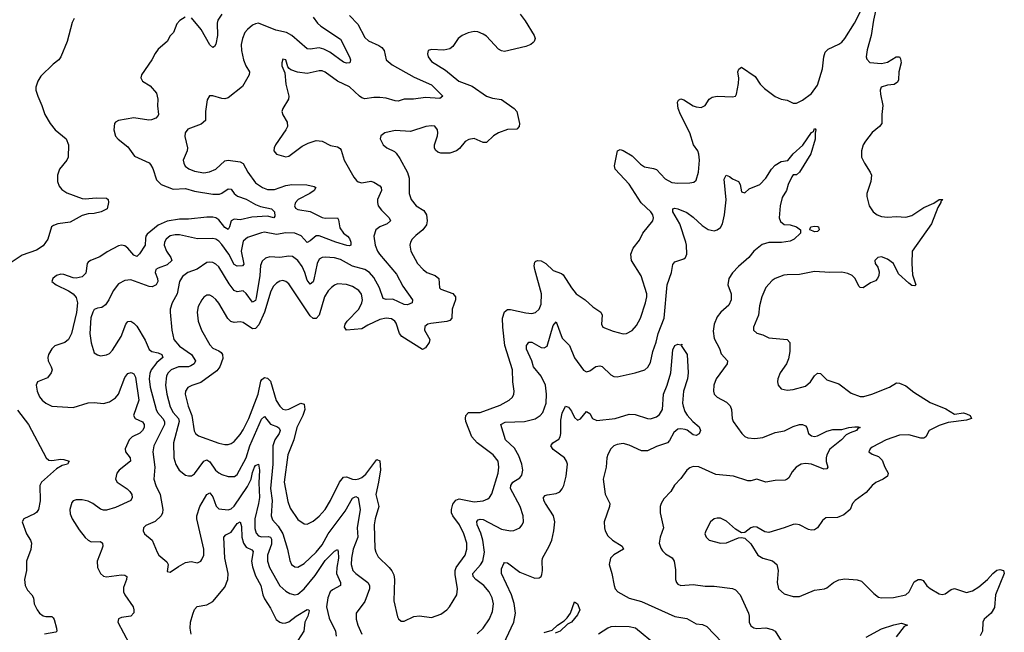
# Model space of a CAD drawing. Header units: inches. Extents: x 1473912 to 1647258, y 640388 to 773423.
# Tile 42 of 256: x 1531999 to 1538479, y 651323 to 655354. Entities that reach past the tile are written whole.
import ezdxf

# ---------------------------------------------------------------- set-up
doc = ezdxf.new("R2010")
doc.units = ezdxf.units.IN
doc.header["$MEASUREMENT"] = 0
doc.layers.add('B5635', color=7, linetype='Continuous')

msp = doc.modelspace()

# ---------------------------------------------------------------- linework, layer by layer
at = {"layer": 'B5635', "color": 5}
for points, elevation in [([(1535292.7, 655390), (1535326, 655346), (1535384.4, 655250), (1535390.4, 655230), (1535385.5, 655210), (1535377.5, 655202.5), (1535362, 655190), (1535330, 655177.2), (1535190, 655145.1), (1535170, 655148), (1535150, 655160.5), (1535070, 655244.2), (1535050, 655258.7), (1535014, 655274), (1534990, 655275.1), (1534950, 655268), (1534910.3, 655249.7), (1534885.5, 655230), (1534850, 655177), (1534830, 655162.6), (1534790, 655153.5), (1534710, 655158.3), (1534688, 655150), (1534683.1, 655130), (1534687, 655110), (1534710, 655078.4), (1534802.1, 655022.1), (1534888.9, 654950), (1534975.7, 654915.7), (1535070, 654850.2), (1535110, 654838), (1535170, 654828.8), (1535252.2, 654770), (1535271.6, 654750), (1535288.8, 654670), (1535286.4, 654650), (1535270, 654633.6), (1535210, 654630.9), (1535150, 654608.7), (1535117, 654590), (1535070, 654545.4), (1535050, 654545.6), (1534990, 654572.8), (1534953.7, 654566.3), (1534930, 654551.1), (1534893.4, 654506.6), (1534873.7, 654490), (1534830, 654476.4), (1534770, 654476), (1534750, 654482.7), (1534736, 654496), (1534728.7, 654510), (1534727.7, 654530), (1534748.7, 654590), (1534750.7, 654610), (1534748, 654630), (1534730, 654652.8), (1534710, 654655.1), (1534671.3, 654650), (1534570, 654618.9), (1534470, 654624.7), (1534402, 654610), (1534376, 654590), (1534370.8, 654570), (1534390, 654531.3), (1534416, 654510), (1534465.5, 654485.5), (1534475.8, 654475.8), (1534500.2, 654440.3), (1534550, 654348), (1534562.8, 654310), (1534562, 654210), (1534575.8, 654170), (1534608.9, 654130), (1534658.1, 654098.1), (1534675.5, 654070), (1534681.1, 654030), (1534676.3, 654003.7), (1534652.4, 653970), (1534605.2, 653934.8), (1534582.8, 653910), (1534571.3, 653890), (1534566.9, 653870), (1534573.6, 653830), (1534616.5, 653750), (1534653.6, 653710), (1534677.4, 653690), (1534732.7, 653670), (1534758.3, 653650), (1534761.7, 653590), (1534770, 653580.3), (1534850, 653551.7), (1534867.4, 653530), (1534866.9, 653510), (1534845.8, 653450), (1534842.8, 653390), (1534830, 653374.7), (1534810, 653367.5), (1534704.2, 653355.8), (1534685.5, 653350), (1534665.6, 653334.4), (1534663.8, 653310), (1534699.1, 653250), (1534693.4, 653230), (1534670, 653195.4), (1534650, 653184.2), (1534512.9, 653270), (1534497.6, 653290), (1534476.7, 653356.7), (1534468.3, 653370), (1534446.3, 653386.3), (1534410, 653389), (1534370, 653380.5), (1534290, 653344.3), (1534250, 653319.9), (1534150, 653311.2), (1534135.6, 653330), (1534140.3, 653350), (1534153, 653370), (1534231.1, 653450), (1534251.2, 653490), (1534254.9, 653510), (1534247.4, 653547.4), (1534230, 653570.9), (1534190, 653598.4), (1534150, 653611.8), (1534090, 653615.4), (1534070, 653607.1), (1534050, 653591.1), (1534030, 653569.8), (1534005.3, 653530), (1533970, 653409.7), (1533950, 653387.9), (1533930, 653387.2), (1533910, 653405.3), (1533770, 653615.4), (1533750, 653631), (1533730, 653636.8), (1533710, 653633.5), (1533690, 653621), (1533670, 653599.7), (1533651.6, 653568.4), (1533610.1, 653429.9), (1533573.4, 653346.6), (1533550, 653322.3), (1533530, 653319.9), (1533470, 653361), (1533450, 653365), (1533410, 653361.7), (1533388.1, 653368.1), (1533368.7, 653388.7), (1533310, 653488.2), (1533290, 653512.4), (1533270, 653531.1), (1533250, 653542), (1533230, 653541.3), (1533210, 653527.6), (1533196.5, 653510), (1533174.3, 653465.7), (1533166.8, 653430), (1533173.7, 653370), (1533194.7, 653310), (1533250, 653214.9), (1533270, 653191.5), (1533310, 653175.2), (1533324.2, 653164.2), (1533334, 653150), (1533335.5, 653124.5), (1533316.2, 653070), (1533295.9, 653044.1), (1533190, 652965.9), (1533132.5, 652947.5), (1533106.3, 652933.7), (1533089.4, 652910.6), (1533087.3, 652890), (1533107.4, 652810), (1533131.3, 652750), (1533148.2, 652648.2), (1533156, 652630), (1533175, 652615), (1533310, 652567.2), (1533350, 652559.6), (1533370, 652559), (1533390, 652564.9), (1533410, 652578.9), (1533450, 652624), (1533470, 652656.1), (1533507, 652730), (1533568.9, 652890), (1533585.6, 652974.4), (1533592.9, 652987.1), (1533610, 652998.6), (1533630, 652995.9), (1533650, 652975.3), (1533687.3, 652847.3), (1533710, 652810.2), (1533730, 652791.3), (1533750, 652787.1), (1533770, 652791), (1533850, 652831.6), (1533870, 652824), (1533875, 652790), (1533861.5, 652750), (1533823, 652670), (1533802.5, 652590), (1533764.6, 652490), (1533739.5, 652310), (1533764, 652184), (1533779.4, 652139.4), (1533830, 652065.7), (1533870, 652036.5), (1533890, 652034.9), (1533930, 652053.4), (1533970, 652087.6), (1534008.6, 652130), (1534045, 652190), (1534104.2, 652310), (1534130, 652343.2), (1534150, 652346.4), (1534190, 652331.4), (1534209.1, 652329.1), (1534230, 652332.5), (1534250, 652342.2), (1534276.3, 652363.7), (1534350, 652459.5), (1534370, 652450.5), (1534372.5, 652392.5), (1534361.3, 652310), (1534342.4, 652230), (1534361.4, 652150), (1534338.1, 652070), (1534331.5, 652030), (1534335.3, 651875.3), (1534341.6, 651850), (1534359, 651819), (1534430, 651749.1), (1534447.3, 651727.3), (1534460.5, 651700.4), (1534466.3, 651670), (1534461.8, 651530), (1534484.7, 651424.7), (1534491.7, 651411.7), (1534510, 651397.1), (1534530, 651395.8), (1534592.9, 651427.1), (1534630, 651431.6), (1534710, 651420.8), (1534770, 651442.4), (1534809.7, 651470), (1534827.6, 651490), (1534874.8, 651570), (1534880.7, 651610), (1534863.8, 651703.8), (1534864.5, 651730), (1534872.2, 651750), (1534930.6, 651830), (1534942, 651870), (1534941, 651910), (1534922.5, 651970), (1534892.5, 652030), (1534849, 652089), (1534840.5, 652110), (1534839.9, 652130), (1534850, 652167), (1534868.4, 652191.6), (1534890, 652200.9), (1534990, 652182.1), (1535050, 652188.1), (1535079.4, 652200.6), (1535090.9, 652210), (1535105.4, 652234.6), (1535148.1, 652370), (1535152.5, 652410), (1535146.8, 652450), (1535115.7, 652490), (1535008.7, 652570), (1534973.5, 652610), (1534936, 652710), (1534932.3, 652730), (1534935.1, 652750), (1534951.5, 652768.5), (1535030, 652769.5), (1535161.8, 652818.2), (1535219.7, 652850), (1535241, 652870), (1535250.7, 652889.3), (1535252, 652910), (1535243.2, 652970), (1535243, 653050), (1535192.6, 653210), (1535177.6, 653330), (1535175.8, 653390), (1535188.8, 653431.2), (1535210, 653446.2), (1535230, 653447.5), (1535330, 653424.1), (1535370, 653421.2), (1535392.6, 653427.4), (1535417.4, 653450), (1535430, 653482.8), (1535431.9, 653550), (1535388, 653710), (1535385.2, 653734.8), (1535390, 653757.3), (1535395.4, 653764.6), (1535409.7, 653770.3), (1535430, 653767.1), (1535461.7, 653750), (1535510, 653702.9), (1535563.5, 653683.5), (1535575.2, 653675.2), (1535630, 653588.4), (1535662, 653550), (1535720.3, 653510), (1535770, 653464.9), (1535823.8, 653430), (1535832, 653410), (1535828.2, 653350), (1535836, 653330), (1535904.1, 653304.1), (1535970, 653286.5), (1535992.7, 653290), (1536030.6, 653309.4), (1536058.9, 653341.1), (1536084.5, 653390), (1536118.3, 653490), (1536126.5, 653530), (1536125.3, 653550), (1536089.1, 653669.1), (1536025.3, 653770), (1536019.8, 653810), (1536035.1, 653850), (1536076.9, 653903.1), (1536099.1, 653950), (1536164.8, 654030), (1536169.8, 654050), (1536165.3, 654070), (1536151.8, 654090), (1536088.6, 654148.6), (1536010, 654270.7), (1535918, 654370), (1535912.7, 654392.7), (1535933.2, 654490), (1535950, 654499.3), (1535970, 654493.7), (1536030, 654458), (1536083.6, 654403.6), (1536110, 654385), (1536170, 654375.4), (1536190, 654367.9), (1536246.2, 654306.2), (1536290, 654282), (1536330, 654277.2), (1536410, 654279.5), (1536435.1, 654284.9), (1536450, 654297.3), (1536467.1, 654350), (1536472.7, 654430), (1536468.8, 654468.8), (1536461, 654490), (1536433.5, 654530), (1536410, 654609.6), (1536348.2, 654730), (1536332.3, 654770), (1536327.1, 654810), (1536335.3, 654824.7), (1536350, 654832.7), (1536370, 654826), (1536430, 654786.5), (1536450, 654779.6), (1536483.3, 654776.7), (1536509.4, 654790), (1536536, 654830), (1536555.6, 654844.4), (1536590, 654850.4), (1536690, 654846.8), (1536709, 654851), (1536717.2, 654862.8), (1536730, 654934), (1536731.2, 654968.8), (1536725.7, 655010), (1536731.5, 655028.5), (1536750, 655041.6), (1536839.3, 654979.3), (1536872.2, 654930), (1536900, 654900), (1536970, 654847.3), (1537010, 654830.2), (1537050, 654823.6), (1537090, 654804.9), (1537110, 654805.3), (1537150, 654824.5), (1537210, 654868.4), (1537250, 654923.6), (1537283.2, 655030), (1537291.1, 655108.9), (1537300.4, 655139.6), (1537320.1, 655159.9), (1537390, 655192.8), (1537410, 655206.7), (1537430, 655230.2), (1537493.6, 655330), (1537590, 655524.2)], 780), ([(1537634.6, 655430), (1537617, 655350), (1537602.6, 655250), (1537575.1, 655155.1), (1537570.3, 655110.3), (1537573, 655093), (1537592.9, 655072.9), (1537670, 655064.5), (1537710, 655074.5), (1537767.8, 655110), (1537782, 655110), (1537790, 655108.4), (1537796.5, 655096.5), (1537798.9, 655070), (1537785.4, 655010), (1537782, 654958), (1537776.8, 654943.2), (1537753.4, 654926.6), (1537710, 654922.5), (1537669, 654910), (1537662, 654890), (1537664.4, 654864.4), (1537680.3, 654790), (1537672.9, 654730), (1537671.8, 654670), (1537658.4, 654650), (1537609.4, 654610.6), (1537565, 654555), (1537550.3, 654530), (1537539.5, 654490), (1537539.3, 654450), (1537558.7, 654410), (1537596.9, 654350), (1537604, 654330), (1537600.2, 654290), (1537574.4, 654210), (1537574.9, 654190), (1537588.8, 654130), (1537615.8, 654090), (1537641.6, 654070), (1537670, 654058.5), (1537710, 654053.4), (1537770, 654058), (1537830, 654053.5), (1537870, 654066), (1537950, 654118.6), (1538013.9, 654146.1), (1538050, 654170.2), (1538074, 654170), (1538061.6, 654158.4), (1538061.6, 654150), (1538041.6, 654118.4), (1537999.5, 654010), (1537871.8, 653830), (1537869.3, 653750), (1537874.8, 653674.8), (1537895.8, 653610), (1537890, 653602), (1537870, 653605.1), (1537850, 653619.7), (1537782.5, 653682.5), (1537749.6, 653750), (1537710, 653778), (1537670, 653792.8), (1537646, 653790), (1537627, 653770), (1537628.7, 653750), (1537645.4, 653725.4), (1537655.6, 653695.6), (1537652.7, 653670), (1537644.9, 653650), (1537630, 653635.1), (1537598.4, 653621.6), (1537550, 653589.7), (1537530, 653592.3), (1537521.5, 653601.4), (1537497.6, 653650), (1537477, 653670), (1537450, 653683), (1537410, 653693), (1537330, 653689.7), (1537230, 653696.4), (1537130, 653676.2), (1537050, 653675.8), (1537028.2, 653671.8), (1536970.2, 653649.8), (1536950, 653637.7), (1536909.3, 653590.7), (1536883.2, 653530), (1536868.6, 653470), (1536860.2, 653410), (1536828.4, 653330), (1536828.2, 653310), (1536850.4, 653290.4), (1536890, 653280.3), (1536930, 653261.5), (1537050, 653250.3), (1537067, 653230), (1537067.9, 653170), (1537058, 653122), (1537045.3, 653090), (1537004.4, 653030), (1536988.4, 652990), (1536986, 652970), (1536990.6, 652950), (1537010, 652924.9), (1537050, 652917.1), (1537090, 652920.4), (1537170, 652943.1), (1537203.6, 652970), (1537230, 653010.6), (1537250, 653027.7), (1537270, 653024.9), (1537310, 652984.9), (1537390, 652957), (1537470, 652896), (1537530, 652874.7), (1537554.9, 652874.9), (1537607, 652890), (1537723.1, 652936.9), (1537770, 652963.8), (1537790, 652961.3), (1537830, 652944.2), (1537883.6, 652903.6), (1537990, 652834), (1538093.4, 652793.4), (1538150, 652759.1), (1538210, 652766), (1538230, 652760.7), (1538254, 652750), (1538262.8, 652730), (1538230, 652719.5), (1538110, 652702.7), (1538050, 652683.9), (1537984.9, 652650), (1537963.1, 652610), (1537950, 652600.4), (1537930, 652601.1), (1537850, 652622.2), (1537790, 652619.8), (1537700.7, 652590), (1537610, 652540.9), (1537594.8, 652530), (1537587.3, 652510), (1537610, 652494), (1537650, 652479.1), (1537675.8, 652455.8), (1537692, 652410), (1537714, 652370), (1537710.4, 652350), (1537680.5, 652330), (1537632.3, 652307.7), (1537610.1, 652289.9), (1537570, 652243.5), (1537496.4, 652190), (1537480.5, 652170), (1537464.4, 652130), (1537423, 652097), (1537382, 652078), (1537304.8, 652075.2), (1537282.2, 652057.8), (1537250.2, 652009.8), (1537230, 651996.9), (1537210, 651994.7), (1537190, 652000.5), (1537130, 652029.7), (1537106.1, 652033.9), (1537090, 652032.8), (1537030.2, 652009.8), (1536930, 651980.4), (1536903.6, 651983.6), (1536850, 652014), (1536830, 652017.6), (1536810, 652009.4), (1536770, 651979), (1536750, 651977.2), (1536710, 652000.9), (1536650, 652054.7), (1536610, 652073), (1536590, 652073.6), (1536570, 652069.5), (1536544.9, 652050), (1536514, 651990), (1536508.4, 651970), (1536516.3, 651950), (1536536, 651930), (1536610, 651908.5), (1536650, 651912.2), (1536730, 651945.5), (1536750, 651947.3), (1536770, 651942.8), (1536810, 651904.9), (1536857.1, 651830), (1536890, 651810.3), (1536952.4, 651792.4), (1536981.6, 651770), (1536990.3, 651730.3), (1536984.6, 651650), (1536992.4, 651610), (1537030, 651576.5), (1537090, 651558.5), (1537130, 651559.6), (1537230, 651600.9), (1537295.3, 651610), (1537310, 651616.3), (1537354, 651650), (1537390, 651668), (1537430, 651674), (1537510, 651667.8), (1537539.1, 651659.1), (1537619.1, 651579.1), (1537650, 651555.3), (1537670, 651550.3), (1537750, 651551.3), (1537830, 651569), (1537851.7, 651588.3), (1537885.5, 651654.5), (1537911.1, 651671.1), (1537930, 651671.2), (1537944.2, 651664.2), (1537969.5, 651629.5), (1537990, 651611.6), (1538050, 651577), (1538070, 651572.2), (1538090, 651577), (1538130, 651604.9), (1538150, 651611.6), (1538230, 651585.3), (1538270, 651594.9), (1538310, 651621.2), (1538368.6, 651670), (1538403.5, 651710), (1538430, 651731.5), (1538450, 651736.5), (1538473, 651730), (1538478.7, 651710), (1538421, 651570), (1538414.3, 651485.7), (1538392.9, 651450), (1538346, 651410), (1538338.3, 651390), (1538336.1, 651330), (1538319.1, 651300.9)], 780), ([(1533088.9, 655371.1), (1533052.3, 655347.7), (1533033.3, 655326.7), (1533010.3, 655270), (1532990, 655246.6), (1532968.5, 655210), (1532910, 655158.9), (1532890, 655131.5), (1532869.5, 655090.5), (1532801.6, 654990), (1532795.8, 654970), (1532806.7, 654950), (1532857.4, 654917.4), (1532899.3, 654870), (1532907.7, 654830), (1532906.5, 654786.5), (1532913, 654730), (1532910, 654723.6), (1532894.7, 654705.3), (1532866.1, 654693.9), (1532847.8, 654692.2), (1532750, 654708.1), (1532650, 654690.8), (1532630, 654679.7), (1532622.9, 654670), (1532617.5, 654630), (1532630, 654588), (1532647.3, 654567.3), (1532710, 654517), (1532754.6, 654454.6), (1532850, 654412.4), (1532860.8, 654400.8), (1532875, 654375), (1532899.3, 654299.3), (1532930, 654268.6), (1533010, 654239.5), (1533090, 654242.1), (1533150, 654225.4), (1533270, 654206), (1533313.4, 654206.6), (1533330, 654211.9), (1533370, 654240.9), (1533390, 654239.3), (1533410.9, 654210), (1533431.5, 654191.5), (1533490, 654173.3), (1533550, 654137.7), (1533583.5, 654123.5), (1533655.8, 654110), (1533674.8, 654090), (1533679, 654061), (1533671.1, 654048.9), (1533630, 654060.8), (1533526.1, 654053.9), (1533450, 654037.1), (1533410, 654041.3), (1533389.6, 654030.4), (1533379.7, 653990), (1533370, 653972.8), (1533350, 653985.7), (1533310, 654035.9), (1533290, 654049.3), (1533270, 654053.6), (1533230, 654054.4), (1533110, 654041.5), (1533050, 654040.8), (1532970, 654029.1), (1532910, 654002.5), (1532838, 653942), (1532829.4, 653930), (1532826, 653914), (1532825, 653870), (1532786.9, 653813.1), (1532770, 653795.8), (1532750, 653804.2), (1532710, 653850.7), (1532690, 653866.8), (1532670, 653870.8), (1532650, 653866.6), (1532574.4, 653825.6), (1532526.3, 653793.7), (1532465.5, 653770), (1532450, 653758.7), (1532444, 653750), (1532433.4, 653686.6), (1532410, 653662.7), (1532370, 653652.7), (1532350, 653654.6), (1532290, 653677.4), (1532270, 653679.3), (1532240.4, 653670), (1532217.1, 653650), (1532210.6, 653630), (1532238, 653610), (1532320.5, 653570), (1532351.8, 653550), (1532370, 653524.9), (1532379.2, 653490), (1532372.8, 653427.2), (1532339.5, 653290), (1532319.5, 653250), (1532295.5, 653230), (1532230, 653207), (1532211.3, 653188.7), (1532189.4, 653150), (1532183.9, 653130), (1532186, 653110), (1532207, 653070), (1532211.8, 653050), (1532207, 653030), (1532182.2, 652997.8), (1532117.1, 652970), (1532108, 652950), (1532113.8, 652910), (1532130, 652872.7), (1532147.2, 652850), (1532170, 652830.4), (1532210, 652810.4), (1532350, 652802.8), (1532450, 652833), (1532490, 652835), (1532550, 652829.1), (1532590, 652838.6), (1532630, 652864.7), (1532650, 652889.1), (1532690, 652999.5), (1532710, 653025.7), (1532732.5, 653032.5), (1532750, 653023.1), (1532760.9, 653000.9), (1532782.5, 652850), (1532748.7, 652750), (1532758, 652730), (1532807.9, 652707.9), (1532818, 652690), (1532817.1, 652670), (1532807.8, 652650), (1532790, 652632.9), (1532739.5, 652610), (1532719.7, 652590), (1532693.2, 652530), (1532696.2, 652510), (1532726.4, 652470), (1532728, 652450), (1532652.7, 652390), (1532638.9, 652370), (1532630.3, 652330.3), (1532639.5, 652310), (1532706.9, 652266.9), (1532723.5, 652250), (1532736, 652230), (1532739.3, 652210), (1532730.2, 652190), (1532630, 652144.2), (1532570, 652127.1), (1532550, 652126.2), (1532530, 652132.9), (1532480.8, 652170), (1532450, 652185.9), (1532410, 652194.6), (1532370, 652194.3), (1532351.7, 652188.3), (1532342.7, 652177.4), (1532327.9, 652130), (1532330, 652102), (1532343.8, 652070), (1532390, 651996.5), (1532430, 651947.6), (1532450, 651928.9), (1532470, 651918.3), (1532530, 651920.4), (1532543, 651910), (1532545.3, 651890), (1532539.6, 651870), (1532508.8, 651790), (1532511.6, 651750), (1532530, 651709), (1532550, 651693), (1532570, 651687.7), (1532670, 651700.2), (1532690, 651698.9), (1532703.8, 651690), (1532701.3, 651670), (1532682.3, 651617.7), (1532681.5, 651590), (1532690.2, 651570), (1532744.7, 651490), (1532751.1, 651470), (1532749.2, 651450.8), (1532730, 651429.8), (1532670, 651419.7), (1532649.1, 651410.9), (1532644.4, 651390), (1532720.3, 651250)], 720), ([(1533929.2, 655370), (1533959.2, 655330), (1533980.2, 655310), (1534110, 655226.5), (1534170.2, 655110), (1534176.5, 655090), (1534170.7, 655070), (1534150, 655067.2), (1534130, 655074.2), (1534040.8, 655140.8), (1534000.7, 655160.7), (1533970, 655167.7), (1533910, 655160.2), (1533890, 655162.9), (1533790, 655250.5), (1533754.3, 655270), (1533684.6, 655284.6), (1533570, 655329.8), (1533550, 655327.4), (1533530, 655317.7), (1533497.4, 655290), (1533481.5, 655270), (1533464.4, 655230), (1533457.3, 655190), (1533458.6, 655150), (1533471, 655090), (1533486.3, 655050), (1533511.1, 655010), (1533510.1, 654989.9), (1533465.2, 654914.7), (1533370, 654839.6), (1533350, 654833.3), (1533330, 654834.7), (1533270, 654852.7), (1533247.7, 654852.3), (1533233, 654827), (1533222.3, 654750), (1533221.5, 654690), (1533193.8, 654666.2), (1533105.9, 654634.1), (1533087.6, 654610), (1533085.5, 654585.5), (1533103.9, 654510), (1533100.7, 654490), (1533074.9, 654430), (1533078.3, 654410), (1533088.9, 654390), (1533112.5, 654372.5), (1533150, 654358), (1533210, 654346), (1533247.2, 654352.8), (1533290.6, 654369.4), (1533350, 654425.2), (1533370.7, 654429.3), (1533450, 654419.3), (1533470, 654407.4), (1533500.7, 654350), (1533550, 654280.3), (1533595.8, 654250), (1533630, 654237.1), (1533676.2, 654236.2), (1533750, 654262.1), (1533790, 654269.5), (1533887.7, 654267.7), (1533937.2, 654257.2), (1533948, 654250), (1533937.4, 654230), (1533908.7, 654210), (1533831.6, 654170), (1533813.8, 654150), (1533807.1, 654130), (1533814.3, 654114.3), (1533830, 654104.8), (1533910, 654091.6), (1533990, 654051.5), (1534010, 654046.7), (1534090.4, 654050), (1534097.5, 654037.5), (1534105.1, 653985.1), (1534129, 653949), (1534156.5, 653930), (1534170, 653914), (1534178.5, 653890), (1534178, 653870), (1534170, 653865.7), (1534151.3, 653868.7), (1534078.7, 653890), (1533970, 653932.2), (1533949.2, 653930.8), (1533910, 653898.8), (1533890, 653888.7), (1533851.9, 653932), (1533809.9, 653949.9), (1533750, 653951.8), (1533690, 653940.7), (1533610, 653955.2), (1533590, 653952.1), (1533498.4, 653921.6), (1533470, 653896.9), (1533456, 653830), (1533475, 653745), (1533465, 653735), (1533430, 653731.3), (1533410, 653743.1), (1533375, 653810), (1533330, 653873.6), (1533310, 653896), (1533290, 653909.8), (1533270, 653914.1), (1533170, 653911.3), (1533050, 653938.5), (1533021.8, 653938.2), (1532990, 653930.6), (1532962.2, 653910), (1532951.1, 653890), (1532949.4, 653870), (1532964.2, 653830), (1532994, 653790), (1533000.8, 653770), (1532970, 653741.7), (1532910, 653719.8), (1532895.3, 653710), (1532891.4, 653690), (1532906.5, 653650), (1532908.3, 653630), (1532896.9, 653610), (1532870, 653595), (1532850, 653597.7), (1532730, 653643.1), (1532690, 653638.3), (1532650, 653615.1), (1532613.4, 653570), (1532586.3, 653510), (1532562.6, 653477.4), (1532539.6, 653460.4), (1532510, 653455.8), (1532490, 653446.6), (1532479.7, 653430), (1532467.5, 653392.5), (1532460.6, 653290), (1532470, 653226.8), (1532490, 653162), (1532510, 653147.7), (1532530, 653143), (1532570, 653148.8), (1532590, 653158), (1532610, 653178.4), (1532666.2, 653270), (1532697, 653350), (1532710, 653367.3), (1532730, 653370.5), (1532750, 653358), (1532770, 653336.3), (1532824.7, 653244.7), (1532850, 653184), (1532869.6, 653169.6), (1532910, 653160.7), (1532934.9, 653150), (1532940.2, 653130), (1532900.8, 653099.2), (1532864, 653050), (1532854.6, 653025.4), (1532850.1, 652989.9), (1532856.6, 652936.6), (1532896, 652790), (1532905.8, 652770), (1532941.3, 652730), (1532952.8, 652710), (1532952.3, 652690), (1532880.9, 652550), (1532875.1, 652510), (1532888.3, 652410), (1532880.9, 652330), (1532893.8, 652290), (1532922.3, 652230), (1532940.2, 652130), (1532939, 652110), (1532930, 652089.7), (1532890, 652051.1), (1532830, 652025.6), (1532814.4, 652010), (1532810.4, 651990), (1532820.4, 651970), (1532870.2, 651930.2), (1532903.2, 651850), (1532915.6, 651830), (1532966.5, 651786.5), (1532975.5, 651770), (1532970, 651722), (1532990, 651719.1), (1533043.3, 651756.7), (1533090, 651782.4), (1533128.3, 651788.3), (1533170, 651780.5), (1533190, 651790.6), (1533197.6, 651802.4), (1533209.7, 651830), (1533210.8, 651870), (1533165.3, 652070), (1533165.6, 652090), (1533184.7, 652150), (1533230, 652230.4), (1533250, 652241.1), (1533270, 652213.4), (1533292.5, 652152.5), (1533310, 652135.3), (1533370, 652129.2), (1533390, 652135.6), (1533410, 652152.6), (1533498.3, 652281.7), (1533522.6, 652330), (1533530, 652374), (1533545.2, 652410), (1533550, 652419.7), (1533570, 652428.7), (1533577.5, 652390), (1533572.7, 652307.3), (1533577.2, 652210), (1533571.4, 652170), (1533546, 652070), (1533546.3, 652006.3), (1533555.5, 651975.5), (1533570, 651958.5), (1533590, 651951.4), (1533634.1, 651954.1), (1533649.1, 651949.1), (1533656.1, 651936.1), (1533656.2, 651903.8), (1533628.9, 651830), (1533628.8, 651790), (1533642.4, 651750), (1533710, 651628.4), (1533750, 651593.4), (1533777.8, 651577.8), (1533810, 651568.6), (1533830, 651573.8), (1533870, 651609.5), (1533942.7, 651697.3), (1534010, 651794.4), (1534070, 651857.3), (1534090, 651868), (1534095, 651855), (1534097.9, 651810), (1534085.9, 651750), (1534083.3, 651710), (1534110.1, 651650), (1534109.3, 651630.7), (1534057.5, 651602.5), (1534043.2, 651590), (1534026, 651550), (1534018.4, 651490), (1534036.6, 651416.6), (1534077.5, 651330), (1534082, 651298)], 740), ([(1534170, 655380.5), (1534225.2, 655325.2), (1534270, 655236.4), (1534294.5, 655214.5), (1534363.5, 655183.5), (1534382.6, 655170), (1534396.9, 655150), (1534411.7, 655090), (1534450, 655056.1), (1534595.2, 654975.2), (1534710, 654926), (1534783.1, 654850), (1534764.9, 654835.1), (1534670, 654842.5), (1534590, 654829.9), (1534530, 654830.5), (1534490, 654818.6), (1534470, 654819.5), (1534410, 654837.7), (1534370, 654842.2), (1534330, 654841.8), (1534270, 654833.3), (1534250, 654838.9), (1534235.6, 654850), (1534170, 654912.4), (1534089.9, 654949.9), (1534010, 655009), (1533990, 655017.1), (1533970, 655018), (1533890, 654998.5), (1533827.8, 655007.8), (1533783.5, 655023.5), (1533772.7, 655032.7), (1533763.3, 655043.3), (1533750, 655088.7), (1533730, 655094), (1533723, 655070), (1533724.4, 655050), (1533744.4, 655004.4), (1533750.4, 654930), (1533770.4, 654850), (1533768.2, 654830), (1533730.6, 654770), (1533724.4, 654750), (1533730, 654726.8), (1533759.6, 654679.6), (1533761.3, 654650), (1533751.3, 654628.7), (1533682.4, 654530), (1533672.7, 654510), (1533670.5, 654490), (1533688, 654468), (1533750, 654451.8), (1533770, 654456.5), (1533858.9, 654521.1), (1533897.8, 654542.2), (1533950, 654558), (1533990, 654554.9), (1534045.4, 654525.4), (1534090, 654516.1), (1534106.9, 654506.9), (1534114.6, 654494.6), (1534133.4, 654430), (1534198.3, 654318.3), (1534216, 654296), (1534227.4, 654287.4), (1534250, 654281.1), (1534310, 654290.2), (1534330, 654285.2), (1534370, 654260.9), (1534378.6, 654250), (1534380.2, 654230), (1534354.7, 654170), (1534353.8, 654150), (1534359, 654130), (1534379.6, 654099.6), (1534430.2, 654050), (1534439.5, 654030), (1534418, 654010), (1534368.5, 653991.5), (1534342.4, 653970), (1534329.3, 653930), (1534338.6, 653870), (1534353.7, 653830), (1534366.9, 653810), (1534478.8, 653678.8), (1534520.4, 653600.4), (1534584.4, 653510), (1534580.7, 653490), (1534550, 653477.7), (1534530, 653480.7), (1534454, 653514), (1534410, 653511.6), (1534390, 653518.3), (1534366, 653590), (1534330, 653658.2), (1534301.3, 653690), (1534270, 653709.4), (1534190, 653732.7), (1534110, 653776.6), (1534070, 653786.7), (1534010, 653791.3), (1533990, 653788.3), (1533970, 653777.2), (1533957.2, 653750), (1533935.5, 653644.5), (1533930, 653629.7), (1533910, 653613.7), (1533890, 653640.5), (1533875.1, 653690), (1533857.3, 653730), (1533830, 653769.1), (1533794.5, 653794.5), (1533770, 653797.7), (1533710.1, 653789.9), (1533645.9, 653794.1), (1533616.4, 653783.6), (1533594.8, 653765.2), (1533583.3, 653736.7), (1533580.1, 653670), (1533555.6, 653524.4), (1533550, 653505.1), (1533530, 653495.4), (1533490, 653552.8), (1533470, 653568.7), (1533430, 653562.4), (1533410, 653570.8), (1533376.6, 653616.6), (1533310, 653727.1), (1533290, 653746.2), (1533270, 653756.1), (1533250, 653759.3), (1533230, 653755.6), (1533166.8, 653713.2), (1533105.7, 653690), (1533070, 653664.7), (1533051, 653630), (1533034.3, 653550), (1533002.9, 653490), (1532990.2, 653449.8), (1532988.4, 653430), (1533000.2, 653310), (1533013, 653250), (1533050, 653205.6), (1533129.4, 653150), (1533155, 653110), (1533146.4, 653090), (1533124.8, 653075.2), (1533110, 653069.9), (1533044.9, 653070), (1532994.7, 653050), (1532975.4, 653030), (1532965.1, 653010), (1532957.4, 652950), (1532967.2, 652890), (1532990, 652806.7), (1533008.2, 652770), (1533044.3, 652730), (1533048.9, 652710), (1533010.1, 652570.1), (1533013.9, 652470), (1533027.1, 652427.1), (1533048.2, 652390), (1533090, 652356.9), (1533110, 652351.6), (1533130, 652353.1), (1533150, 652366), (1533210, 652449.3), (1533230, 652457.8), (1533250, 652445.2), (1533286.6, 652390), (1533310, 652371.9), (1533330, 652360.2), (1533370, 652348.1), (1533411.6, 652348.4), (1533430, 652360.3), (1533488.8, 652471.2), (1533513.1, 652550), (1533590, 652725.5), (1533610, 652742.8), (1533650, 652691.7), (1533694.9, 652674.9), (1533706, 652666), (1533712, 652650), (1533707.5, 652630), (1533678.1, 652590), (1533665.9, 652550), (1533664.6, 652430), (1533648.9, 652270), (1533660.5, 652190), (1533653.8, 652090), (1533663.1, 652063.1), (1533700.6, 652020.6), (1533731.7, 651970), (1533760.5, 651870), (1533775.8, 651795.8), (1533788.7, 651770), (1533810, 651754.4), (1533830, 651752.2), (1533870, 651775.6), (1533950, 651850.1), (1533990, 651899.3), (1534029.3, 651970.7), (1534140.5, 652119.5), (1534190, 652205.8), (1534210, 652217.6), (1534227, 652207), (1534238.7, 652130), (1534220.7, 652010), (1534223.6, 651950), (1534194.3, 651870), (1534182.5, 651810), (1534179.8, 651770), (1534191.1, 651730), (1534210.1, 651710.1), (1534289.2, 651650), (1534301.2, 651630), (1534300.2, 651610), (1534270, 651525.1), (1534213.4, 651450), (1534212.6, 651410), (1534223.2, 651370), (1534250.2, 651310)], 760), ([(1533330.2, 655390), (1533303.5, 655350), (1533299.5, 655330), (1533300.4, 655250), (1533290, 655192.3), (1533282, 655178), (1533270, 655171.1), (1533250, 655188.7), (1533192.1, 655290), (1533130, 655365.1)], 720), ([(1532357.8, 655362.2), (1532344.8, 655335.2), (1532311.5, 655210), (1532269.2, 655110), (1532256.1, 655090), (1532218.8, 655061.2), (1532139, 654981), (1532117.4, 654950), (1532105.4, 654910), (1532106.2, 654890), (1532118.2, 654850), (1532145.6, 654790), (1532165, 654730), (1532198.8, 654670), (1532232.6, 654630), (1532304.5, 654570), (1532320.9, 654530), (1532318.6, 654450), (1532310.1, 654430), (1532261, 654370), (1532248, 654330), (1532247.4, 654290), (1532259, 654259), (1532276.8, 654236.8), (1532310, 654213.8), (1532410, 654177.4), (1532430, 654174.3), (1532502.4, 654182.4), (1532570, 654178.8), (1532581, 654170), (1532584, 654150), (1532574.6, 654110), (1532534.9, 654090), (1532490, 654079.2), (1532450, 654075.7), (1532410, 654064.3), (1532330, 654021.2), (1532250.1, 654009.9), (1532221.2, 653998.8), (1532209.2, 653990), (1532183.8, 653910), (1532153.6, 653866.4), (1532110, 653837.9), (1532016.2, 653803.8), (1531930, 653747.7)], 680), ([(1535010, 651312.2), (1535050, 651350.4), (1535090, 651412.2), (1535110, 651460.7), (1535116.2, 651510), (1535109, 651550), (1535089, 651590), (1535054.4, 651630), (1535001.2, 651670), (1534982.9, 651690), (1534981.4, 651710), (1535032.5, 651767.5), (1535046, 651790), (1535058, 651850), (1535047.5, 651930), (1535034.4, 651974.4), (1535009.9, 652030), (1535007, 652053), (1535016.8, 652063.2), (1535030, 652068.1), (1535050, 652064.6), (1535170, 652002.3), (1535230, 651991.6), (1535250, 651992), (1535289.4, 652010), (1535306, 652030), (1535313.5, 652050), (1535312, 652090), (1535291.7, 652150), (1535229.3, 652270), (1535231.4, 652290), (1535245, 652310), (1535290, 652339.7), (1535303.2, 652356.8), (1535309.8, 652390), (1535303.7, 652430), (1535283.2, 652483.2), (1535254.9, 652534.9), (1535196.4, 652590), (1535165.7, 652690), (1535194, 652706), (1535322, 652710), (1535391.9, 652728.1), (1535424.7, 652750), (1535442.3, 652770), (1535464.7, 652830), (1535466.7, 652890), (1535458.7, 652950), (1535430, 653008.9), (1535381.2, 653070), (1535368.3, 653110), (1535333.6, 653186.4), (1535335.3, 653210), (1535340.4, 653219.6), (1535350, 653231.4), (1535370, 653232.2), (1535430, 653197.2), (1535450, 653193.6), (1535470, 653205.7), (1535510, 653340.5), (1535530, 653364.9), (1535570, 653258.7), (1535616.5, 653210), (1535649.5, 653129.5), (1535710, 653048.4), (1535730, 653037.1), (1535750, 653044.4), (1535790, 653071.5), (1535816.1, 653076.1), (1535832, 653072), (1535890, 653018), (1535910, 653006.7), (1535930, 653003.1), (1536050, 653030.3), (1536112.7, 653050), (1536132.3, 653067.7), (1536150, 653098.8), (1536165.2, 653170), (1536187.7, 653232.3), (1536200.9, 653290), (1536240.4, 653390), (1536260.3, 653610), (1536287.5, 653690), (1536297.4, 653742.6), (1536310, 653761.3), (1536370, 653779.5), (1536381.6, 653790), (1536388.3, 653810), (1536387.9, 653870), (1536383.5, 653890), (1536342.9, 654010), (1536297.7, 654090), (1536297.2, 654110), (1536310, 654114.3), (1536330, 654110.2), (1536390, 654085.2), (1536430, 654055.2), (1536490, 653998.8), (1536530, 653974.2), (1536570, 653965), (1536590, 653970.3), (1536610, 653986), (1536623.8, 654010), (1536637.3, 654070), (1536647.5, 654167.5), (1536635.1, 654304.9), (1536648.5, 654331.6), (1536670, 654322), (1536690, 654305.7), (1536728.7, 654288.7), (1536740.4, 654270), (1536750, 654221), (1536770, 654215.5), (1536799.6, 654240.4), (1536870.3, 654269.7), (1536908.2, 654310), (1536945.6, 654370), (1536970, 654395.6), (1537010, 654419.5), (1537053.8, 654426.2), (1537089.7, 654470.3), (1537152.7, 654527.3), (1537210, 654611), (1537222, 654618), (1537230, 654638), (1537234.8, 654634.8), (1537238, 654630), (1537233.2, 654606.8), (1537233.5, 654566.5), (1537205.7, 654470), (1537130.7, 654350), (1537110, 654332.7), (1537090, 654333.2), (1537080.3, 654319.7), (1537057, 654270), (1537044.6, 654230), (1537017.2, 654182.8), (1537003.2, 654130), (1536998, 654050), (1537005.1, 654025.1), (1537030, 654006.9), (1537070, 654003.2), (1537110.8, 653990), (1537138, 653970), (1537138, 653950), (1537096.3, 653910), (1537070, 653896.9), (1537011.9, 653888.1), (1536930, 653888.3), (1536885.2, 653874.8), (1536830.2, 653830), (1536796.9, 653790), (1536729.4, 653730.6), (1536690, 653688.5), (1536666.2, 653650), (1536658.2, 653610), (1536682.2, 653550), (1536681.6, 653510), (1536665.7, 653474.3), (1536612.7, 653430), (1536590, 653399.1), (1536569.5, 653350), (1536563.5, 653303.5), (1536570, 653255.5), (1536604.6, 653190), (1536616.1, 653156.1), (1536657, 653110), (1536654, 653090), (1536581.5, 652990), (1536567.1, 652950), (1536564.1, 652910), (1536570.2, 652890), (1536590, 652870.3), (1536650, 652837.8), (1536673.6, 652813.6), (1536683.1, 652790), (1536688.7, 652728.7), (1536694.9, 652710), (1536750.4, 652630), (1536771.3, 652611.3), (1536790, 652603.6), (1536837.6, 652597.6), (1536890, 652605.4), (1536970, 652637.2), (1537032.2, 652647.8), (1537090, 652678), (1537130, 652691.1), (1537151, 652691), (1537170, 652680.4), (1537178, 652670), (1537190.4, 652630), (1537210, 652615.3), (1537230, 652611.7), (1537250, 652616.5), (1537310, 652645.3), (1537350, 652656.9), (1537410, 652656.5), (1537455.3, 652670), (1537495.6, 652675.6), (1537515.9, 652675.9), (1537530.4, 652670), (1537515.2, 652664.8), (1537506.8, 652650), (1537463.6, 652636.4), (1537438.4, 652621.6), (1537407.6, 652590), (1537331.3, 652528.7), (1537311, 652490), (1537306.2, 652470), (1537306.7, 652446.7), (1537316.5, 652410), (1537310, 652398), (1537290, 652397.4), (1537210, 652428.3), (1537170, 652433), (1537142.8, 652430), (1537108.4, 652410), (1537081.8, 652378.2), (1537059.8, 652340.2), (1537050, 652329.7), (1537035.9, 652324.1), (1536970, 652320.8), (1536910, 652311.1), (1536850, 652329.7), (1536810, 652318.7), (1536790, 652319.8), (1536696, 652350), (1536580.5, 652360.5), (1536469, 652411), (1536430, 652413.3), (1536410, 652404.7), (1536388.8, 652390), (1536350, 652334.5), (1536309.2, 652290.8), (1536284.9, 652250), (1536238.5, 652201.5), (1536220.3, 652170), (1536214.6, 652150), (1536212.9, 652110), (1536235.6, 652010), (1536214.6, 651950), (1536207.6, 651910), (1536217.3, 651877.3), (1536230, 651858), (1536250, 651838.4), (1536292, 651812), (1536305.5, 651790), (1536314.2, 651734.2), (1536314, 651670), (1536320.4, 651650), (1536330, 651639.3), (1536350.3, 651630.3), (1536430, 651637.1), (1536510, 651627.5), (1536570, 651626.3), (1536690, 651610.3), (1536710, 651602.6), (1536739.6, 651570), (1536794.6, 651450), (1536799.5, 651430), (1536798.7, 651390), (1536810, 651366.7), (1536830, 651353.4), (1536850, 651347.8), (1536910, 651351.4), (1536950, 651342.3), (1536970.4, 651330), (1537010, 651266)], 760), ([(1535168.2, 651211.8), (1535250.5, 651389.5), (1535261.9, 651450), (1535253.6, 651513.6), (1535236.3, 651570), (1535168.7, 651710), (1535170, 651741), (1535185.2, 651774.8), (1535190, 651781.6), (1535210, 651779.5), (1535290, 651718.4), (1535390, 651678.9), (1535417.8, 651682.2), (1535429.7, 651690.3), (1535436.1, 651703.9), (1535440.4, 651730), (1535436.8, 651790), (1535440.4, 651810), (1535483.7, 651890), (1535500.2, 651930), (1535515, 651990), (1535520.2, 652050), (1535511.6, 652090), (1535458.2, 652170), (1535448.7, 652190), (1535446.3, 652210), (1535456.6, 652223.4), (1535470, 652228.5), (1535530, 652235.3), (1535553.1, 652246.9), (1535570, 652266.4), (1535579.8, 652290), (1535595.5, 652350), (1535603.5, 652430), (1535598.5, 652450), (1535583.5, 652470), (1535510, 652525.4), (1535495.1, 652550), (1535506.6, 652570), (1535546.3, 652593.7), (1535556.5, 652610), (1535560.8, 652630), (1535560.8, 652719.2), (1535570, 652764.9), (1535590, 652810.8), (1535610, 652804.9), (1535630, 652777.3), (1535650, 652736.3), (1535670, 652719.1), (1535690, 652727.7), (1535730, 652774.8), (1535750, 652762.8), (1535769.1, 652729.1), (1535796.5, 652716.5), (1535917.2, 652730), (1536010, 652758.9), (1536050, 652755), (1536130, 652729.2), (1536150, 652727.5), (1536190, 652741.3), (1536210, 652756.3), (1536228.7, 652790), (1536236.4, 652890), (1536260.9, 652950), (1536283.1, 653030), (1536298, 653182), (1536310, 653211), (1536330, 653218), (1536350, 653214), (1536358, 653218), (1536352, 653210), (1536391.2, 653150), (1536397.6, 653030), (1536394.1, 652990), (1536366.4, 652910), (1536361.8, 652830), (1536364.9, 652810), (1536376.4, 652776.4), (1536391.1, 652751.1), (1536429.3, 652709.3), (1536470, 652674.3), (1536479.3, 652650), (1536470.9, 652629.1), (1536450, 652618.4), (1536430, 652621.8), (1536392.6, 652652.6), (1536378.3, 652658.3), (1536350, 652662.3), (1536330, 652659), (1536303.2, 652636.8), (1536275.4, 652584.6), (1536262, 652570), (1536190, 652544.9), (1536130, 652516.9), (1536090, 652517.5), (1536010, 652554.8), (1535970, 652565.5), (1535930, 652558.8), (1535910, 652548.9), (1535889.4, 652530), (1535870, 652493.3), (1535863.2, 652470), (1535857.6, 652410), (1535838, 652330), (1535852.8, 652232.8), (1535882, 652170), (1535880.8, 652150), (1535845.4, 652050), (1535847.8, 652010), (1535852.6, 651990), (1535870, 651957.6), (1535900.4, 651930), (1535963.8, 651890), (1535971.7, 651870), (1535910, 651833.7), (1535897.8, 651822.2), (1535887.4, 651810), (1535877.4, 651770), (1535896.5, 651710), (1535910.3, 651630), (1535918, 651610), (1535935.8, 651590), (1536010, 651547.5), (1536090, 651524.7), (1536310, 651428), (1536390, 651414.3), (1536450, 651379.1), (1536493.4, 651373.4), (1536522, 651362), (1536619.1, 651259.1)], 740), ([(1531983.9, 652783.9), (1532057.3, 652690), (1532173.3, 652470), (1532190, 652456.3), (1532210, 652452.7), (1532270, 652461.6), (1532290, 652460.6), (1532325.5, 652450), (1532314, 652430), (1532279.3, 652420.7), (1532242.2, 652397.8), (1532143.3, 652310), (1532131.3, 652288.7), (1532132.8, 652187.2), (1532121.8, 652130), (1532110, 652112.3), (1532096.9, 652103.1), (1532025.3, 652070), (1532014.4, 652050), (1532042.7, 651970), (1532070.2, 651930), (1532077.4, 651910), (1532072, 651868), (1532043.5, 651790), (1532042.7, 651730), (1532030.2, 651670), (1532035.2, 651630), (1532050, 651599.5), (1532079.3, 651570), (1532090.3, 651550.3), (1532093.7, 651510), (1532113.4, 651470), (1532128.8, 651450), (1532152.5, 651432.5), (1532170, 651426.2), (1532210, 651426.3), (1532219, 651419), (1532226.5, 651406.5), (1532241.5, 651350), (1532242.3, 651330), (1532235.8, 651324.2), (1532163.1, 651310)], 680), ([(1533128.2, 651310), (1533121, 651350), (1533123.9, 651390), (1533138.3, 651441.7), (1533150, 651473.4), (1533166.8, 651493.2), (1533230, 651503.6), (1533270, 651524.9), (1533350, 651620.3), (1533367.9, 651670), (1533371.5, 651710), (1533349.2, 651810), (1533342.5, 651950), (1533354.6, 651965.4), (1533390, 651981.2), (1533430, 652039), (1533450, 652048.9), (1533459.6, 652019.6), (1533459.9, 651950), (1533471.3, 651910), (1533490, 651882.3), (1533526.7, 651866.7), (1533534.9, 651854.9), (1533523.7, 651790), (1533530, 651753.4), (1533550, 651694.7), (1533586.9, 651630), (1533599.8, 651570), (1533610, 651543.7), (1533650, 651481.6), (1533687.8, 651407.8), (1533710, 651389.1), (1533730, 651382.9), (1533750, 651384.6), (1533770, 651392.5), (1533817.4, 651430), (1533890, 651472.4), (1533901, 651470), (1533904, 651464), (1533895.4, 651430), (1533874.6, 651390), (1533869.3, 651330), (1533828.7, 651270)], 720), ([(1535450, 651322.3), (1535502.8, 651337.2), (1535537.6, 651370), (1535581.7, 651398.3), (1535601.1, 651418.9), (1535624.7, 651450), (1535650, 651522.8), (1535670, 651510.7), (1535684.4, 651470), (1535670, 651438), (1535630, 651389.7), (1535603.9, 651376.1), (1535556.4, 651330), (1535523.6, 651316.4)], 720), ([(1536190, 651237.2), (1536051.9, 651350), (1536010, 651359.9), (1535918.4, 651361.6), (1535890, 651358.8), (1535870.4, 651350), (1535808.5, 651310)], 740), ([(1537570, 651291), (1537670, 651345.5), (1537752.6, 651372.6), (1537803, 651383), (1537842, 651370), (1537819.3, 651360.7), (1537766.2, 651293.8)], 760)]:
    msp.add_lwpolyline(points, dxfattribs=dict(at, elevation=elevation))
at = {"layer": 'B5635', "color": 5, "elevation": 760}
msp.add_lwpolyline([(1537230, 653958), (1537221.2, 653961.2), (1537198, 653970), (1537200.4, 653979.6), (1537206, 653990), (1537230, 653994.9), (1537250, 653992.7), (1537256, 653990), (1537260.7, 653970), (1537250, 653960.9)], close=True, dxfattribs=at)

doc.saveas('drawing.dxf')
